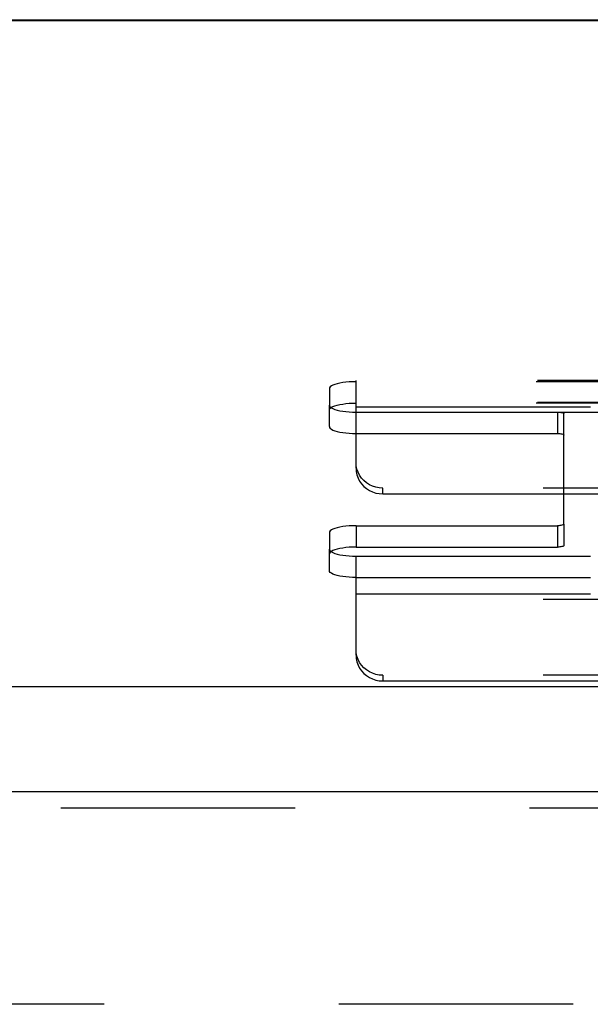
# Model space of a CAD drawing. Header units: inches. Extents: x 0 to 200, y 0 to 129.
# Tile 41 of 99: x 71.7 to 74.38, y 73.76 to 78.38. Entities that reach past the tile are written whole.
import ezdxf

# ---------------------------------------------------------------- set-up
doc = ezdxf.new("R2010")
doc.units = ezdxf.units.IN
doc.header["$LTSCALE"] = 11
doc.header["$MEASUREMENT"] = 0
doc.linetypes.add('HIDDEN', pattern=[0.2, 0.1, -0.1])
doc.layers.get('0').update_dxf_attribs({"linetype": 'CONTINUOUS'})
doc.layers.add('DEFAULT_2', color=8, linetype='HIDDEN')
doc.layers.add('FRONT_UPPER_DOOR_ASSEMBLY', color=7, linetype='CONTINUOUS')

msp = doc.modelspace()

# ---------------------------------------------------------------- linework, layer by layer
at = {"color": 7, "linetype": 'Continuous'}
for p, q in [((54.2587, 78.3831), (75.0875, 78.3831)), ((75.0819, 78.3775), (54.2642, 78.3775)), ((77.5951, 75.248), (51.7511, 75.248))]:
    msp.add_line(p, q, dxfattribs=at)
at = {"layer": 'DEFAULT_2', "color": 8, "linetype": 'HIDDEN'}
for p, q in [((73.1576, 76.65), (73.1576, 76.5719)), ((73.2826, 76.6823), (73.2826, 76.688)), ((77.4336, 76.688), (73.2826, 76.688)), ((73.2826, 76.276), (73.2826, 76.6823)), ((77.4281, 76.6823), (73.2826, 76.6823)), ((73.1576, 76.4714), (73.1576, 76.5719)), ((77.4336, 76.584), (73.2826, 76.584)), ((77.4281, 76.5819), (73.2826, 76.5819)), ((73.2826, 76.5642), (77.4611, 76.5642)), ((73.2826, 76.5395), (74.2276, 76.5395)), ((77.4611, 76.5373), (73.2826, 76.5373)), ((74.2276, 76.5395), (74.2276, 76.4391)), ((74.2576, 76.0135), (74.2576, 76.5318)), ((73.2826, 76.4391), (74.2276, 76.4391)), ((73.4076, 76.1553), (73.4076, 76.1822)), ((77.4611, 76.1822), (73.4076, 76.1822)), ((73.4076, 76.1553), (77.4611, 76.1553)), ((73.2826, 76.0057), (73.2826, 75.9053)), ((73.2826, 76.0057), (74.2276, 76.0057)), ((74.2276, 76.0057), (74.2276, 75.9053)), ((74.2576, 76.0135), (74.2576, 75.913)), ((73.1576, 75.9734), (73.1576, 75.8953)), ((73.1576, 75.7948), (73.1576, 75.8953)), ((73.2826, 75.9053), (74.2276, 75.9053)), ((73.2826, 75.3971), (73.2826, 75.8629)), ((73.2826, 75.8629), (77.4281, 75.8629)), ((73.2826, 75.7625), (77.4281, 75.7625)), ((73.2826, 75.6853), (77.4611, 75.6853)), ((77.4611, 75.6584), (73.2826, 75.6584)), ((73.4076, 75.3033), (73.4076, 75.2764)), ((77.4611, 75.3033), (73.4076, 75.3033)), ((73.4076, 75.2764), (77.4611, 75.2764)), ((76.5011, 73.7572), (52.8451, 73.7572))]:
    msp.add_line(p, q, dxfattribs=at)
for points in [[(73.2826, 76.6823), (73.2661, 76.682), (73.2502, 76.6812), (73.2348, 76.6799), (73.2201, 76.678), (73.2065, 76.6756), (73.1942, 76.6729), (73.1834, 76.6697), (73.1743, 76.6662), (73.1671, 76.6624), (73.1618, 76.6584), (73.1587, 76.6542), (73.1576, 76.65)], [(73.1576, 76.5495), (73.1587, 76.5538), (73.1618, 76.5579), (73.1671, 76.5619), (73.1743, 76.5657), (73.1834, 76.5692), (73.1942, 76.5724), (73.2065, 76.5752), (73.2201, 76.5775), (73.2348, 76.5794), (73.2502, 76.5808), (73.2661, 76.5816), (73.2826, 76.5819)], [(73.1576, 76.5719), (73.1587, 76.5676), (73.1618, 76.5635), (73.1671, 76.5595), (73.1743, 76.5557), (73.1834, 76.5522), (73.1942, 76.549), (73.2065, 76.5462), (73.2201, 76.5439), (73.2348, 76.542), (73.2502, 76.5406), (73.2661, 76.5398), (73.2826, 76.5395)], [(74.2276, 76.5395), (74.2335, 76.5394), (74.2391, 76.5389), (74.2442, 76.5382), (74.2488, 76.5373), (74.2525, 76.5361), (74.2553, 76.5347), (74.257, 76.5333), (74.2576, 76.5318)], [(73.1576, 76.4714), (73.1587, 76.4672), (73.1618, 76.4631), (73.1671, 76.459), (73.1743, 76.4553), (73.1834, 76.4517), (73.1942, 76.4486), (73.2065, 76.4458), (73.2201, 76.4434), (73.2348, 76.4415), (73.2502, 76.4402), (73.2661, 76.4394), (73.2826, 76.4391)], [(74.2276, 76.4391), (74.2335, 76.4389), (74.2391, 76.4385), (74.2442, 76.4378), (74.2488, 76.4368), (74.2525, 76.4356), (74.2553, 76.4343), (74.257, 76.4329), (74.2576, 76.4313)], [(73.4076, 76.1822), (73.3911, 76.1833), (73.3752, 76.1863), (73.3598, 76.1914), (73.3451, 76.1984), (73.3315, 76.2072), (73.3192, 76.2176), (73.3084, 76.2295), (73.2993, 76.2426), (73.2921, 76.2568), (73.2868, 76.2717), (73.2837, 76.2871), (73.2826, 76.303)], [(73.2826, 76.276), (73.2837, 76.2602), (73.2868, 76.2448), (73.2921, 76.2298), (73.2993, 76.2157), (73.3084, 76.2026), (73.3192, 76.1907), (73.3315, 76.1803), (73.3451, 76.1715), (73.3598, 76.1645), (73.3752, 76.1594), (73.3911, 76.1564), (73.4076, 76.1553)], [(73.2826, 76.0057), (73.2661, 76.0054), (73.2502, 76.0046), (73.2348, 76.0033), (73.2201, 76.0014), (73.2065, 75.999), (73.1942, 75.9962), (73.1834, 75.9931), (73.1743, 75.9895), (73.1671, 75.9857), (73.1618, 75.9817), (73.1587, 75.9776), (73.1576, 75.9734)], [(74.2576, 76.0135), (74.257, 76.0119), (74.2553, 76.0105), (74.2525, 76.0092), (74.2488, 76.008), (74.2442, 76.007), (74.2391, 76.0063), (74.2335, 76.0059), (74.2276, 76.0057)], [(74.2576, 75.913), (74.257, 75.9115), (74.2553, 75.9101), (74.2525, 75.9087), (74.2488, 75.9075), (74.2442, 75.9066), (74.2391, 75.9059), (74.2335, 75.9054), (74.2276, 75.9053)], [(73.2826, 75.9053), (73.2661, 75.905), (73.2502, 75.9042), (73.2348, 75.9028), (73.2201, 75.9009), (73.2065, 75.8986), (73.1942, 75.8958), (73.1834, 75.8926), (73.1743, 75.8891), (73.1671, 75.8853), (73.1618, 75.8813), (73.1587, 75.8772), (73.1576, 75.8729)], [(73.1576, 75.8953), (73.1587, 75.891), (73.1618, 75.8869), (73.1671, 75.8829), (73.1743, 75.8791), (73.1834, 75.8756), (73.1942, 75.8724), (73.2065, 75.8696), (73.2201, 75.8672), (73.2348, 75.8654), (73.2502, 75.864), (73.2661, 75.8632), (73.2826, 75.8629)], [(73.2826, 75.7625), (73.2661, 75.7627), (73.2502, 75.7636), (73.2348, 75.7649), (73.2201, 75.7668), (73.2065, 75.7691), (73.1942, 75.7719), (73.1834, 75.7751), (73.1743, 75.7786), (73.1671, 75.7824), (73.1618, 75.7864), (73.1587, 75.7906), (73.1576, 75.7948)], [(73.4076, 75.3033), (73.3911, 75.3043), (73.3752, 75.3074), (73.3598, 75.3125), (73.3451, 75.3195), (73.3315, 75.3282), (73.3192, 75.3386), (73.3084, 75.3505), (73.2993, 75.3636), (73.2921, 75.3778), (73.2868, 75.3928), (73.2837, 75.4081), (73.2826, 75.424)], [(73.2826, 75.3971), (73.2837, 75.3812), (73.2868, 75.3658), (73.2921, 75.3509), (73.2993, 75.3367), (73.3084, 75.3236), (73.3192, 75.3117), (73.3315, 75.3013), (73.3451, 75.2925), (73.3598, 75.2856), (73.3752, 75.2805), (73.3911, 75.2774), (73.4076, 75.2764)]]:
    msp.add_lwpolyline(points, dxfattribs=at)
at = {"layer": 'FRONT_UPPER_DOOR_ASSEMBLY', "color": 3, "linetype": 'Continuous'}
msp.add_line((51.7716, 74.7572), (77.3966, 74.7572), dxfattribs=at)
at = {"layer": 'FRONT_UPPER_DOOR_ASSEMBLY', "color": 8, "linetype": 'HIDDEN'}
msp.add_line((77.3966, 74.6792), (51.7716, 74.6792), dxfattribs=at)

doc.saveas('drawing.dxf')
